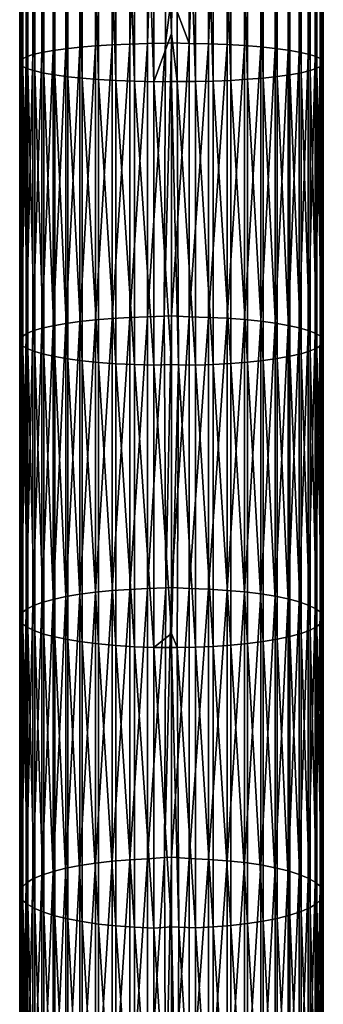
# Model space of a CAD drawing. Header units: inches. Extents: x 1 to 213, y 1 to 674.
# Tile 250 of 256: x 104 to 110, y 441 to 462. Entities that reach past the tile are written whole.
import ezdxf

# ---------------------------------------------------------------- set-up
doc = ezdxf.new("R2010")
doc.units = ezdxf.units.IN
doc.header["$MEASUREMENT"] = 0
doc.layers.get('0').update_dxf_attribs({"true_color": 0x5890e1})

msp = doc.modelspace()

# ---------------------------------------------------------------- meshes
at = {"color": 114, "true_color": 0x1bb158}
mesh = msp.add_polyface(dxfattribs=at)
corners = [(106.863, 473.165, 77.708), (106.474, 461.357, 76.607), (106.474, 473.163, 77.746), (106.09, 461.346, 76.691), (106.09, 473.157, 77.831), (105.717, 461.329, 76.822), (105.717, 473.148, 77.963), (105.36, 461.307, 76.999), (105.36, 473.137, 78.141), (105.024, 461.278, 77.219), (105.024, 473.122, 78.362), (104.726, 461.246, 77.473), (104.726, 473.105, 78.617), (104.451, 461.207, 77.772), (104.451, 473.085, 78.919), (104.213, 461.165, 78.106), (104.213, 473.063, 79.255), (104.019, 461.118, 78.471), (104.019, 473.039, 79.622), (103.873, 461.068, 78.861), (103.873, 473.013, 80.014), (103.777, 461.015, 79.27), (103.777, 472.986, 80.425), (103.737, 460.963, 79.679), (103.737, 472.959, 80.837), (103.748, 460.911, 80.077), (103.748, 472.932, 81.238), (103.805, 460.863, 80.458), (103.805, 472.907, 81.62), (103.909, 460.815, 80.831), (103.909, 472.882, 81.996), (104.058, 460.768, 81.192), (104.058, 472.858, 82.359), (104.252, 460.724, 81.535), (104.252, 472.835, 82.704), (104.488, 460.683, 81.855), (104.488, 472.814, 83.026), (104.765, 460.646, 82.145), (104.765, 472.795, 83.318), (105.076, 460.613, 82.4), (105.076, 472.778, 83.574), (106.604, 472.739, 84.17), (106.985, 461.573, 83.145), (106.985, 472.743, 84.128), (107.107, 472.737, 84.19), (108.945, 472.78, 83.536), (109.243, 460.651, 82.108), (109.243, 472.797, 83.281), (109.519, 460.689, 81.809), (109.519, 472.817, 82.98), (109.756, 460.732, 81.475), (109.756, 472.839, 82.643), (109.95, 460.779, 81.11), (109.95, 472.864, 82.277), (110.097, 460.829, 80.72), (110.097, 472.889, 81.884), (110.192, 460.881, 80.311), (110.192, 472.917, 81.473), (110.233, 460.934, 79.902), (110.233, 472.944, 81.062), (110.222, 460.985, 79.504), (110.222, 472.97, 80.661), (110.164, 461.034, 79.124), (110.164, 472.996, 80.278), (110.061, 461.082, 78.75), (110.061, 473.02, 79.902), (109.911, 461.128, 78.389), (109.911, 473.044, 79.539), (109.717, 461.172, 78.046), (109.717, 473.067, 79.194), (109.481, 461.213, 77.726), (109.481, 473.088, 78.872), (109.204, 461.251, 77.436), (109.204, 473.108, 78.58), (108.893, 461.283, 77.182), (108.893, 473.124, 78.324), (108.548, 461.311, 76.964), (108.548, 473.139, 78.106), (108.174, 461.333, 76.791), (108.174, 473.15, 77.931), (107.778, 461.35, 76.664), (107.778, 473.159, 77.804), (107.366, 461.359, 76.589), (107.366, 473.164, 77.729), (106.985, 462.365, 76.693), (106.985, 473.172, 77.631)]
mesh.append_faces([[corners[k] for k in face] for face in [(0, 1, 2, 0), (2, 3, 4, 2), (4, 5, 6, 4), (6, 7, 8, 6), (8, 9, 10, 8), (10, 11, 12, 10), (12, 13, 14, 12), (14, 15, 16, 14), (16, 17, 18, 16), (18, 19, 20, 18), (20, 21, 22, 20), (22, 23, 24, 22), (24, 25, 26, 24), (26, 27, 28, 26), (28, 29, 30, 28), (30, 31, 32, 30), (32, 33, 34, 32), (34, 35, 36, 34), (36, 37, 38, 36), (38, 39, 40, 38), (41, 42, 43, 41), (44, 43, 42, 44), (45, 46, 47, 45), (47, 48, 49, 47), (49, 50, 51, 49), (51, 52, 53, 51), (53, 54, 55, 53), (55, 56, 57, 55), (57, 58, 59, 57), (59, 60, 61, 59), (61, 62, 63, 61), (63, 64, 65, 63), (65, 66, 67, 65), (67, 68, 69, 67), (69, 70, 71, 69), (71, 72, 73, 71), (73, 74, 75, 73), (75, 76, 77, 75), (77, 78, 79, 77), (79, 80, 81, 79), (81, 82, 83, 81), (83, 84, 85, 83)]], dxfattribs={"vtx3": -1, "color": 114})
mesh = msp.add_polyface(dxfattribs=at)
corners = [(106.863, 473.165, 77.708), (106.859, 461.365, 76.547), (106.474, 461.357, 76.607), (106.474, 473.163, 77.746), (106.09, 461.346, 76.691), (106.09, 473.157, 77.831), (105.717, 461.329, 76.822), (105.717, 473.148, 77.963), (105.36, 461.307, 76.999), (105.36, 473.137, 78.141), (105.024, 461.278, 77.219), (105.024, 473.122, 78.362), (104.726, 461.246, 77.473), (104.726, 473.105, 78.617), (104.451, 461.207, 77.772), (104.451, 473.085, 78.919), (104.213, 461.165, 78.106), (104.213, 473.063, 79.255), (104.019, 461.118, 78.471), (104.019, 473.039, 79.622), (103.873, 461.068, 78.861), (103.873, 473.013, 80.014), (103.777, 461.015, 79.27), (103.777, 472.986, 80.425), (103.737, 460.963, 79.679), (103.737, 472.959, 80.837), (103.748, 460.911, 80.077), (103.748, 472.932, 81.238), (103.805, 460.863, 80.458), (103.805, 472.907, 81.62), (103.909, 460.815, 80.831), (103.909, 472.882, 81.996), (104.058, 460.768, 81.192), (105.076, 472.778, 83.574), (105.422, 460.585, 82.617), (105.422, 472.763, 83.792), (105.795, 460.563, 82.79), (105.795, 472.752, 83.967), (106.192, 460.547, 82.917), (106.192, 472.744, 84.094), (106.604, 460.537, 82.992), (106.604, 472.739, 84.17), (106.985, 461.573, 83.145), (107.107, 472.737, 84.19), (107.495, 460.54, 82.974), (107.495, 472.74, 84.152), (107.879, 460.55, 82.89), (107.879, 472.745, 84.067), (108.252, 460.567, 82.759), (108.252, 472.754, 83.935), (108.61, 460.59, 82.582), (108.61, 472.766, 83.758), (108.945, 460.618, 82.362), (108.945, 472.78, 83.536), (109.95, 472.864, 82.277), (109.95, 460.779, 81.11), (110.097, 460.829, 80.72), (110.097, 472.889, 81.884), (110.192, 460.881, 80.311), (110.192, 472.917, 81.473), (110.233, 460.934, 79.902), (110.233, 472.944, 81.062), (110.222, 460.985, 79.504), (110.222, 472.97, 80.661), (110.164, 461.034, 79.124), (110.164, 472.996, 80.278), (110.061, 461.082, 78.75), (110.061, 473.02, 79.902), (109.911, 461.128, 78.389), (109.911, 473.044, 79.539), (109.717, 461.172, 78.046), (109.717, 473.067, 79.194), (109.481, 461.213, 77.726), (109.481, 473.088, 78.872), (109.204, 461.251, 77.436), (109.204, 473.108, 78.58), (108.893, 461.283, 77.182), (108.893, 473.124, 78.324), (108.548, 461.311, 76.964), (108.548, 473.139, 78.106), (108.174, 461.333, 76.791), (108.174, 473.15, 77.931), (107.778, 461.35, 76.664), (107.778, 473.159, 77.804), (107.366, 461.359, 76.589), (107.366, 473.164, 77.729), (106.985, 462.365, 76.693)]
mesh.append_faces([[corners[k] for k in face] for face in [(0, 1, 2, 0), (3, 2, 4, 3), (5, 4, 6, 5), (7, 6, 8, 7), (9, 8, 10, 9), (11, 10, 12, 11), (13, 12, 14, 13), (15, 14, 16, 15), (17, 16, 18, 17), (19, 18, 20, 19), (21, 20, 22, 21), (23, 22, 24, 23), (25, 24, 26, 25), (27, 26, 28, 27), (29, 28, 30, 29), (31, 30, 32, 31), (33, 34, 35, 33), (35, 36, 37, 35), (37, 38, 39, 37), (39, 40, 41, 39), (41, 40, 42, 41), (43, 44, 45, 43), (45, 46, 47, 45), (47, 48, 49, 47), (49, 50, 51, 49), (51, 52, 53, 51), (54, 55, 56, 54), (57, 56, 58, 57), (59, 58, 60, 59), (61, 60, 62, 61), (63, 62, 64, 63), (65, 64, 66, 65), (67, 66, 68, 67), (69, 68, 70, 69), (71, 70, 72, 71), (73, 72, 74, 73), (75, 74, 76, 75), (77, 76, 78, 77), (79, 78, 80, 79), (81, 80, 82, 81), (83, 82, 84, 83), (85, 84, 86, 85)]], dxfattribs={"vtx3": -1, "color": 114})
mesh = msp.add_polyface(dxfattribs=at)
corners = [(106.985, 461.368, 76.533), (106.83, 455.52, 75.645), (106.859, 461.365, 76.547), (106.985, 462.365, 76.693), (106.474, 455.503, 75.756), (106.474, 461.357, 76.607), (106.09, 461.346, 76.691), (106.09, 455.489, 75.84), (105.717, 461.329, 76.822), (105.717, 455.468, 75.97), (105.36, 455.439, 76.146), (105.36, 461.307, 76.999), (105.024, 455.404, 76.365), (105.024, 461.278, 77.219), (104.726, 461.246, 77.473), (104.726, 455.362, 76.617), (104.451, 461.207, 77.772), (104.451, 455.314, 76.915), (104.213, 461.165, 78.106), (104.213, 455.26, 77.248), (104.019, 455.201, 77.611), (104.019, 461.118, 78.471), (106.604, 460.537, 82.992), (106.985, 460.54, 82.98), (106.985, 461.573, 83.145), (106.863, 473.165, 77.708), (104.058, 472.858, 82.359), (104.058, 460.768, 81.192), (104.252, 460.724, 81.535), (104.252, 472.835, 82.704), (104.488, 460.683, 81.855), (104.488, 472.814, 83.026), (104.765, 460.646, 82.145), (104.765, 472.795, 83.318), (105.076, 460.613, 82.4), (105.076, 472.778, 83.574), (105.422, 460.585, 82.617), (105.422, 472.763, 83.792), (105.795, 460.563, 82.79), (105.795, 472.752, 83.967), (106.192, 460.547, 82.917), (106.192, 472.744, 84.094), (107.109, 460.54, 82.975), (109.911, 461.128, 78.389), (109.717, 455.27, 77.188), (109.717, 461.172, 78.046), (109.481, 455.321, 76.87), (109.481, 461.213, 77.726), (109.204, 455.368, 76.581), (109.204, 461.251, 77.436), (108.893, 455.41, 76.327), (108.893, 461.283, 77.182), (108.548, 455.445, 76.111), (108.548, 461.311, 76.964), (108.174, 455.473, 75.939), (108.174, 461.333, 76.791), (107.778, 455.493, 75.813), (107.778, 461.35, 76.664), (107.366, 455.506, 75.738), (107.366, 461.359, 76.589), (106.985, 455.528, 75.599), (107.107, 472.737, 84.19), (107.495, 460.54, 82.974), (107.495, 472.74, 84.152), (107.879, 460.55, 82.89), (107.879, 472.745, 84.067), (108.252, 460.567, 82.759), (108.252, 472.754, 83.935), (108.61, 460.59, 82.582), (108.61, 472.766, 83.758), (108.945, 460.618, 82.362), (108.945, 472.78, 83.536), (109.243, 460.651, 82.108), (109.243, 472.797, 83.281), (109.519, 460.689, 81.809), (109.519, 472.817, 82.98), (109.756, 460.732, 81.475), (109.756, 472.839, 82.643), (109.95, 460.779, 81.11)]
mesh.append_faces([[corners[k] for k in face] for face in [(0, 1, 2, 0), (0, 2, 3, 0), (2, 4, 5, 2), (6, 5, 7, 6), (8, 6, 9, 8), (8, 10, 11, 8), (11, 12, 13, 11), (14, 13, 15, 14), (16, 14, 17, 16), (18, 16, 19, 18), (18, 20, 21, 18), (22, 23, 24, 22), (3, 2, 25, 3), (26, 27, 28, 26), (29, 28, 30, 29), (31, 30, 32, 31), (33, 32, 34, 33), (35, 34, 36, 35), (37, 36, 38, 37), (39, 38, 40, 39), (41, 40, 22, 41), (24, 23, 42, 24), (43, 44, 45, 43), (45, 46, 47, 45), (47, 48, 49, 47), (49, 50, 51, 49), (51, 52, 53, 51), (53, 54, 55, 53), (55, 56, 57, 55), (57, 58, 59, 57), (59, 60, 0, 59), (59, 0, 3, 59), (24, 42, 61, 24), (61, 42, 62, 61), (63, 62, 64, 63), (65, 64, 66, 65), (67, 66, 68, 67), (69, 68, 70, 69), (71, 70, 72, 71), (73, 72, 74, 73), (75, 74, 76, 75), (77, 76, 78, 77)]], dxfattribs={"vtx3": -1, "color": 114})
mesh = msp.add_polyface(dxfattribs=at)
corners = [(106.985, 455.528, 75.599), (106.83, 455.52, 75.645), (106.985, 461.368, 76.533), (106.474, 455.503, 75.756), (106.859, 461.365, 76.547), (106.09, 455.489, 75.84), (106.474, 461.357, 76.607), (105.717, 455.468, 75.97), (106.09, 461.346, 76.691), (105.36, 455.439, 76.146), (105.717, 461.329, 76.822), (105.024, 455.404, 76.365), (105.36, 461.307, 76.999), (104.726, 455.362, 76.617), (105.024, 461.278, 77.219), (104.451, 455.314, 76.915), (104.726, 461.246, 77.473), (104.213, 455.26, 77.248), (104.451, 461.207, 77.772), (104.019, 455.201, 77.611), (104.213, 461.165, 78.106), (103.873, 461.068, 78.861), (104.019, 461.118, 78.471), (103.873, 455.138, 77.999), (105.422, 460.585, 82.617), (105.076, 460.613, 82.4), (105.422, 454.529, 81.736), (105.076, 454.565, 81.52), (105.795, 454.501, 81.909), (106.192, 454.481, 82.035), (105.795, 460.563, 82.79), (106.192, 460.547, 82.917), (106.604, 454.469, 82.109), (106.604, 460.537, 82.992), (103.777, 455.071, 78.406), (103.777, 461.015, 79.27), (103.737, 455.005, 78.813), (103.737, 460.963, 79.679), (103.748, 454.941, 79.209), (103.748, 460.911, 80.077), (103.805, 454.879, 79.587), (103.805, 460.863, 80.458), (103.909, 454.819, 79.959), (103.909, 460.815, 80.831), (104.058, 454.76, 80.319), (104.058, 460.768, 81.192), (104.252, 454.705, 80.66), (104.252, 460.724, 81.535), (104.488, 454.653, 80.978), (104.488, 460.683, 81.855), (104.765, 454.606, 81.267), (104.765, 460.646, 82.145), (106.985, 454.483, 82.016), (106.985, 460.54, 82.98), (107.137, 454.48, 82.038)]
mesh.append_faces([[corners[k] for k in face] for face in [(0, 1, 2, 0), (1, 3, 4, 1), (5, 6, 3, 5), (7, 8, 5, 7), (7, 9, 10, 7), (9, 11, 12, 9), (13, 14, 11, 13), (15, 16, 13, 15), (17, 18, 15, 17), (17, 19, 20, 17), (21, 22, 23, 21), (23, 22, 19, 23), (24, 25, 26, 24), (26, 25, 27, 26), (28, 29, 30, 28), (30, 29, 31, 30), (29, 32, 31, 29), (31, 32, 33, 31), (23, 34, 21, 23), (21, 34, 35, 21), (34, 36, 35, 34), (35, 36, 37, 35), (36, 38, 37, 36), (37, 38, 39, 37), (38, 40, 39, 38), (39, 40, 41, 39), (40, 42, 41, 40), (41, 42, 43, 41), (42, 44, 43, 42), (43, 44, 45, 43), (44, 46, 45, 44), (45, 46, 47, 45), (46, 48, 47, 46), (47, 48, 49, 47), (48, 50, 49, 48), (49, 50, 51, 49), (50, 27, 51, 50), (51, 27, 25, 51), (26, 28, 24, 26), (24, 28, 30, 24), (33, 52, 53, 33), (53, 52, 54, 53)]], dxfattribs={"vtx3": -1, "color": 114})
mesh = msp.add_polyface(dxfattribs=at)
corners = [(108.252, 454.507, 81.877), (108.252, 460.567, 82.759), (107.879, 460.55, 82.89), (107.879, 454.485, 82.008), (107.495, 460.54, 82.974), (107.495, 454.472, 82.092), (107.109, 460.54, 82.975), (106.985, 460.54, 82.98), (107.137, 454.48, 82.038), (110.192, 460.881, 80.311), (110.233, 454.969, 79.035), (110.233, 460.934, 79.902), (110.222, 455.034, 78.638), (110.222, 460.985, 79.504), (110.164, 455.095, 78.26), (110.164, 461.034, 79.124), (110.061, 455.156, 77.888), (110.061, 461.082, 78.75), (109.911, 455.214, 77.529), (109.911, 461.128, 78.389), (109.717, 455.27, 77.188), (109.717, 461.172, 78.046), (109.481, 455.321, 76.87), (109.481, 461.213, 77.726), (109.204, 455.368, 76.581), (109.204, 461.251, 77.436), (108.893, 455.41, 76.327), (108.893, 461.283, 77.182), (108.548, 455.445, 76.111), (108.548, 461.311, 76.964), (108.174, 455.473, 75.939), (108.174, 461.333, 76.791), (107.778, 455.493, 75.813), (107.778, 461.35, 76.664), (107.366, 455.506, 75.738), (108.61, 454.535, 81.702), (110.097, 454.837, 79.849), (110.192, 454.903, 79.442), (110.097, 460.829, 80.72), (109.95, 460.779, 81.11), (109.95, 454.773, 80.237), (109.756, 460.732, 81.475), (109.243, 454.612, 81.23), (109.519, 454.66, 80.932), (109.243, 460.651, 82.108), (108.945, 460.618, 82.362), (108.945, 454.571, 81.482), (108.61, 460.59, 82.582), (109.756, 454.714, 80.6), (109.519, 460.689, 81.809), (106.985, 455.528, 75.599), (107.366, 461.359, 76.589)]
mesh.append_faces([[corners[k] for k in face] for face in [(0, 1, 2, 0), (3, 2, 4, 3), (5, 4, 6, 5), (6, 7, 8, 6), (6, 8, 5, 6), (4, 5, 3, 4), (2, 3, 0, 2), (9, 10, 11, 9), (11, 10, 12, 11), (11, 12, 13, 11), (13, 12, 14, 13), (13, 14, 15, 13), (15, 14, 16, 15), (15, 16, 17, 15), (17, 16, 18, 17), (17, 18, 19, 17), (19, 18, 20, 19), (21, 20, 22, 21), (23, 22, 24, 23), (25, 24, 26, 25), (27, 26, 28, 27), (29, 28, 30, 29), (31, 30, 32, 31), (33, 32, 34, 33), (1, 0, 35, 1), (36, 37, 38, 36), (36, 38, 39, 36), (40, 36, 39, 40), (40, 39, 41, 40), (42, 43, 44, 42), (42, 44, 45, 42), (35, 46, 47, 35), (35, 47, 1, 35), (46, 42, 45, 46), (46, 45, 47, 46), (48, 40, 41, 48), (48, 41, 49, 48), (43, 48, 49, 43), (43, 49, 44, 43), (37, 10, 9, 37), (37, 9, 38, 37), (34, 50, 51, 34)]], dxfattribs={"vtx3": -1, "color": 114})
mesh = msp.add_polyface(dxfattribs=at)
corners = [(106.985, 449.706, 74.667), (106.862, 449.701, 74.672), (106.985, 455.528, 75.599), (106.83, 455.52, 75.645), (106.474, 449.685, 74.704), (106.474, 455.503, 75.756), (106.09, 455.489, 75.84), (106.09, 449.668, 74.788), (105.717, 455.468, 75.97), (105.717, 449.642, 74.917), (105.36, 449.607, 75.092), (105.36, 455.439, 76.146), (105.024, 449.564, 75.31), (105.024, 455.404, 76.365), (104.726, 455.362, 76.617), (104.726, 449.514, 75.56), (104.451, 455.314, 76.915), (104.451, 449.455, 75.856), (104.213, 455.26, 77.248), (104.213, 449.389, 76.187), (104.019, 449.317, 76.547), (104.019, 455.201, 77.611), (103.873, 455.138, 77.999), (103.873, 449.24, 76.933), (105.422, 454.529, 81.736), (105.076, 454.565, 81.52), (105.422, 448.5, 80.647), (105.795, 454.501, 81.909), (106.192, 448.441, 80.943), (106.192, 454.481, 82.035), (106.604, 448.426, 81.017), (106.604, 454.469, 82.109), (103.777, 449.16, 77.337), (103.777, 455.071, 78.406), (103.737, 449.079, 77.742), (103.737, 455.005, 78.813), (103.748, 449, 78.136), (103.748, 454.941, 79.209), (103.805, 448.925, 78.512), (103.805, 454.879, 79.587), (103.909, 448.852, 78.881), (103.909, 454.819, 79.959), (104.058, 448.781, 79.238), (104.058, 454.76, 80.319), (104.252, 448.713, 79.577), (104.252, 454.705, 80.66), (104.488, 448.65, 79.893), (104.488, 454.653, 80.978), (104.765, 448.593, 80.18), (104.765, 454.606, 81.267), (105.076, 448.543, 80.432), (105.795, 448.466, 80.818), (106.985, 448.723, 81.099), (106.985, 454.483, 82.016), (106.604, 460.537, 82.992), (107.137, 454.48, 82.038), (107.107, 448.426, 81.017)]
mesh.append_faces([[corners[k] for k in face] for face in [(0, 1, 2, 0), (2, 1, 3, 2), (1, 4, 3, 1), (3, 4, 5, 3), (6, 5, 7, 6), (7, 5, 4, 7), (8, 6, 9, 8), (9, 6, 7, 9), (9, 10, 8, 9), (8, 10, 11, 8), (10, 12, 11, 10), (11, 12, 13, 11), (14, 13, 15, 14), (15, 13, 12, 15), (16, 14, 17, 16), (17, 14, 15, 17), (18, 16, 19, 18), (19, 16, 17, 19), (19, 20, 18, 19), (18, 20, 21, 18), (22, 21, 23, 22), (23, 21, 20, 23), (24, 25, 26, 24), (27, 28, 29, 27), (29, 30, 31, 29), (23, 32, 22, 23), (22, 32, 33, 22), (32, 34, 33, 32), (33, 34, 35, 33), (35, 36, 37, 35), (37, 38, 39, 37), (39, 40, 41, 39), (41, 42, 43, 41), (43, 44, 45, 43), (45, 46, 47, 45), (47, 48, 49, 47), (49, 50, 25, 49), (24, 51, 27, 24), (31, 52, 53, 31), (31, 53, 54, 31), (53, 52, 55, 53), (55, 52, 56, 55)]], dxfattribs={"vtx3": -1, "color": 114})
mesh = msp.add_polyface(dxfattribs=at)
corners = [(107.137, 454.48, 82.038), (107.107, 448.426, 81.017), (107.495, 448.429, 81), (107.495, 454.472, 82.092), (107.879, 448.446, 80.916), (107.879, 454.485, 82.008), (108.252, 448.472, 80.787), (108.252, 454.507, 81.877), (108.61, 448.507, 80.612), (110.233, 454.969, 79.035), (110.222, 449.113, 77.569), (110.222, 455.034, 78.638), (110.164, 449.188, 77.193), (110.164, 455.095, 78.26), (110.061, 449.262, 76.823), (110.061, 455.156, 77.888), (109.911, 449.333, 76.466), (109.911, 455.214, 77.529), (109.717, 449.401, 76.127), (109.717, 455.27, 77.188), (109.481, 449.464, 75.811), (109.481, 455.321, 76.87), (109.204, 449.521, 75.524), (109.204, 455.368, 76.581), (108.893, 449.571, 75.272), (108.893, 455.41, 76.327), (108.548, 449.614, 75.058), (108.548, 455.445, 76.111), (108.174, 449.648, 74.886), (108.174, 455.473, 75.939), (107.778, 449.673, 74.761), (107.778, 455.493, 75.813), (107.366, 449.688, 74.687), (107.366, 455.506, 75.738), (108.61, 454.535, 81.702), (108.945, 448.55, 80.394), (110.192, 448.954, 78.367), (110.192, 454.903, 79.442), (110.097, 454.837, 79.849), (110.097, 448.874, 78.771), (109.95, 454.773, 80.237), (109.519, 448.659, 79.848), (109.519, 454.66, 80.932), (109.243, 454.612, 81.23), (108.945, 454.571, 81.482), (109.243, 448.6, 80.144), (109.95, 448.797, 79.157), (109.756, 454.714, 80.6), (109.756, 448.725, 79.517), (110.233, 449.035, 77.963), (106.985, 449.706, 74.667), (106.985, 455.528, 75.599)]
mesh.append_faces([[corners[k] for k in face] for face in [(0, 1, 2, 0), (3, 0, 2, 3), (3, 2, 4, 3), (5, 3, 4, 5), (5, 4, 6, 5), (7, 5, 6, 7), (7, 6, 8, 7), (9, 10, 11, 9), (11, 10, 12, 11), (11, 12, 13, 11), (13, 12, 14, 13), (13, 14, 15, 13), (15, 14, 16, 15), (15, 16, 17, 15), (17, 16, 18, 17), (17, 18, 19, 17), (19, 18, 20, 19), (19, 20, 21, 19), (21, 20, 22, 21), (21, 22, 23, 21), (23, 22, 24, 23), (23, 24, 25, 23), (25, 24, 26, 25), (25, 26, 27, 25), (27, 26, 28, 27), (27, 28, 29, 27), (29, 28, 30, 29), (29, 30, 31, 29), (31, 30, 32, 31), (31, 32, 33, 31), (34, 7, 8, 34), (34, 8, 35, 34), (36, 37, 38, 36), (39, 38, 40, 39), (41, 42, 43, 41), (35, 44, 34, 35), (45, 43, 44, 45), (46, 40, 47, 46), (48, 47, 42, 48), (49, 9, 37, 49), (32, 50, 33, 32), (33, 50, 51, 33)]], dxfattribs={"vtx3": -1, "color": 114})
mesh = msp.add_polyface(dxfattribs=at)
corners = [(106.985, 449.706, 74.667), (106.833, 443.926, 73.335), (106.862, 449.701, 74.672), (106.474, 443.901, 73.44), (106.474, 449.685, 74.704), (106.09, 449.668, 74.788), (106.09, 443.881, 73.523), (105.717, 449.642, 74.917), (105.717, 443.851, 73.651), (105.36, 443.81, 73.824), (105.36, 449.607, 75.092), (105.024, 443.759, 74.041), (105.024, 449.564, 75.31), (104.726, 449.514, 75.56), (104.726, 443.7, 74.289), (104.451, 449.455, 75.856), (104.451, 443.63, 74.583), (104.213, 449.389, 76.187), (104.213, 443.553, 74.911), (104.019, 443.468, 75.268), (104.019, 449.317, 76.547), (103.873, 449.24, 76.933), (103.873, 443.377, 75.651), (105.422, 448.5, 80.647), (105.076, 454.565, 81.52), (105.076, 448.543, 80.432), (105.422, 442.504, 79.336), (105.795, 448.466, 80.818), (106.192, 442.435, 79.63), (106.192, 448.441, 80.943), (105.795, 454.501, 81.909), (106.604, 442.417, 79.703), (106.604, 448.426, 81.017), (106.192, 454.481, 82.035), (103.777, 443.282, 76.052), (103.777, 449.16, 77.337), (103.737, 443.187, 76.453), (103.737, 449.079, 77.742), (103.748, 443.094, 76.844), (103.748, 449, 78.136), (103.737, 455.005, 78.813), (103.805, 443.006, 77.217), (103.805, 448.925, 78.512), (103.748, 454.941, 79.209), (103.909, 442.919, 77.584), (103.909, 448.852, 78.881), (103.805, 454.879, 79.587), (104.058, 442.835, 77.938), (104.058, 448.781, 79.238), (103.909, 454.819, 79.959), (104.252, 442.756, 78.275), (104.252, 448.713, 79.577), (104.058, 454.76, 80.319), (104.488, 442.681, 78.588), (104.488, 448.65, 79.893), (104.252, 454.705, 80.66), (104.765, 442.614, 78.873), (104.765, 448.593, 80.18), (104.488, 454.653, 80.978), (105.076, 442.555, 79.122), (104.765, 454.606, 81.267), (105.795, 442.464, 79.506), (105.422, 454.529, 81.736), (106.985, 448.424, 81.028), (106.985, 448.723, 81.099), (106.604, 454.469, 82.109), (107.107, 448.426, 81.017), (107.139, 442.435, 79.63), (107.366, 449.688, 74.687), (106.985, 443.936, 73.291)]
mesh.append_faces([[corners[k] for k in face] for face in [(0, 1, 2, 0), (2, 3, 4, 2), (5, 4, 6, 5), (7, 5, 8, 7), (7, 9, 10, 7), (10, 11, 12, 10), (13, 12, 14, 13), (15, 13, 16, 15), (17, 15, 18, 17), (17, 19, 20, 17), (21, 20, 22, 21), (23, 24, 25, 23), (23, 25, 26, 23), (27, 28, 29, 27), (27, 29, 30, 27), (29, 31, 32, 29), (29, 32, 33, 29), (21, 34, 35, 21), (35, 36, 37, 35), (37, 38, 39, 37), (37, 39, 40, 37), (39, 41, 42, 39), (39, 42, 43, 39), (42, 44, 45, 42), (42, 45, 46, 42), (45, 47, 48, 45), (45, 48, 49, 45), (48, 50, 51, 48), (48, 51, 52, 48), (51, 53, 54, 51), (51, 54, 55, 51), (54, 56, 57, 54), (54, 57, 58, 54), (57, 59, 25, 57), (57, 25, 60, 57), (23, 61, 27, 23), (23, 27, 62, 23), (32, 63, 64, 32), (32, 64, 65, 32), (64, 63, 66, 64), (66, 63, 67, 66), (68, 69, 0, 68)]], dxfattribs={"vtx3": -1, "color": 114})
mesh = msp.add_polyface(dxfattribs=at)
corners = [(107.495, 448.429, 81), (107.107, 448.426, 81.017), (107.495, 442.421, 79.686), (107.879, 448.446, 80.916), (107.879, 442.441, 79.603), (108.252, 448.472, 80.787), (108.252, 442.471, 79.475), (108.61, 448.507, 80.612), (108.61, 442.512, 79.302), (110.222, 449.113, 77.569), (110.164, 443.316, 75.909), (110.164, 449.188, 77.193), (110.061, 443.403, 75.542), (110.061, 449.262, 76.823), (109.911, 443.487, 75.188), (109.911, 449.333, 76.466), (109.717, 443.567, 74.851), (109.717, 449.401, 76.127), (109.481, 443.641, 74.538), (109.481, 449.464, 75.811), (109.204, 443.708, 74.253), (109.204, 449.521, 75.524), (108.893, 443.768, 74.003), (108.893, 449.571, 75.272), (108.548, 443.818, 73.79), (108.548, 449.614, 75.058), (108.174, 443.858, 73.62), (108.174, 449.648, 74.886), (107.778, 443.888, 73.496), (107.778, 449.673, 74.761), (107.366, 443.905, 73.422), (107.366, 449.688, 74.687), (108.945, 448.55, 80.394), (108.945, 442.564, 79.085), (110.233, 443.135, 76.673), (110.233, 449.035, 77.963), (110.192, 448.954, 78.367), (110.192, 454.903, 79.442), (110.192, 443.04, 77.074), (110.097, 448.874, 78.771), (110.097, 454.837, 79.849), (109.756, 442.77, 78.215), (109.756, 448.725, 79.517), (109.519, 448.659, 79.848), (109.519, 454.66, 80.932), (109.243, 442.622, 78.837), (109.243, 448.6, 80.144), (108.945, 454.571, 81.482), (109.519, 442.692, 78.543), (109.243, 454.612, 81.23), (110.097, 442.945, 77.475), (109.95, 448.797, 79.157), (109.95, 454.773, 80.237), (109.95, 442.854, 77.857), (109.756, 454.714, 80.6), (110.222, 443.228, 76.282), (110.233, 454.969, 79.035)]
mesh.append_faces([[corners[k] for k in face] for face in [(0, 1, 2, 0), (3, 0, 4, 3), (5, 3, 6, 5), (7, 5, 8, 7), (9, 10, 11, 9), (11, 10, 12, 11), (11, 12, 13, 11), (13, 12, 14, 13), (13, 14, 15, 13), (15, 14, 16, 15), (15, 16, 17, 15), (17, 16, 18, 17), (17, 18, 19, 17), (19, 18, 20, 19), (19, 20, 21, 19), (21, 20, 22, 21), (21, 22, 23, 21), (23, 22, 24, 23), (23, 24, 25, 23), (25, 24, 26, 25), (25, 26, 27, 25), (27, 26, 28, 27), (27, 28, 29, 27), (29, 28, 30, 29), (29, 30, 31, 29), (32, 7, 33, 32), (34, 35, 36, 34), (36, 35, 37, 36), (38, 36, 39, 38), (39, 36, 40, 39), (41, 42, 43, 41), (43, 42, 44, 43), (45, 46, 32, 45), (32, 46, 47, 32), (48, 43, 46, 48), (46, 43, 49, 46), (50, 39, 51, 50), (51, 39, 52, 51), (53, 51, 42, 53), (42, 51, 54, 42), (55, 9, 35, 55), (35, 9, 56, 35)]], dxfattribs={"vtx3": -1, "color": 114})
mesh = msp.add_polyface(dxfattribs=at)
corners = [(106.985, 443.936, 73.291), (106.859, 438.137, 71.924), (106.833, 443.926, 73.335), (106.985, 449.706, 74.667), (106.474, 438.122, 71.98), (106.474, 443.901, 73.44), (106.862, 449.701, 74.672), (106.09, 443.881, 73.523), (106.474, 449.685, 74.704), (106.09, 438.101, 72.063), (106.192, 442.435, 79.63), (106.604, 442.417, 79.703), (106.192, 448.441, 80.943), (106.985, 442.44, 79.607), (106.604, 448.426, 81.017), (106.985, 448.424, 81.028), (107.495, 448.429, 81), (107.495, 442.421, 79.686), (107.879, 442.441, 79.603), (107.879, 448.446, 80.916), (108.252, 442.471, 79.475), (108.252, 436.526, 77.974), (107.139, 442.435, 79.63), (108.252, 448.472, 80.787), (108.61, 442.512, 79.302), (108.61, 436.572, 77.802), (108.61, 448.507, 80.612), (108.945, 442.564, 79.085), (108.945, 436.629, 77.587), (110.164, 443.316, 75.909), (110.061, 437.566, 74.068), (110.061, 443.403, 75.542), (109.911, 437.66, 73.717), (109.911, 443.487, 75.188), (109.717, 437.749, 73.382), (109.717, 443.567, 74.851), (109.481, 437.832, 73.071), (109.481, 443.641, 74.538), (109.204, 437.907, 72.788), (109.204, 443.708, 74.253), (108.893, 437.973, 72.54), (108.893, 443.768, 74.003), (108.548, 438.03, 72.329), (108.548, 443.818, 73.79), (108.174, 438.075, 72.159), (108.174, 443.858, 73.62), (107.778, 438.108, 72.036), (107.778, 443.888, 73.496), (107.366, 438.127, 71.963), (107.366, 443.905, 73.422), (108.945, 448.55, 80.394), (109.243, 442.622, 78.837), (109.243, 436.695, 77.34), (110.233, 443.135, 76.673), (110.222, 443.228, 76.282), (110.233, 449.035, 77.963), (110.192, 443.04, 77.074), (110.192, 448.954, 78.367), (109.756, 442.77, 78.215), (109.95, 442.854, 77.857), (109.756, 448.725, 79.517), (109.519, 442.692, 78.543), (109.243, 448.6, 80.144), (109.519, 448.659, 79.848), (110.097, 442.945, 77.475), (110.097, 448.874, 78.771), (109.95, 448.797, 79.157), (110.222, 449.113, 77.569), (107.107, 448.426, 81.017), (106.985, 438.141, 71.909), (107.366, 449.688, 74.687)]
mesh.append_faces([[corners[k] for k in face] for face in [(0, 1, 2, 0), (0, 2, 3, 0), (2, 4, 5, 2), (2, 5, 6, 2), (7, 8, 5, 7), (7, 5, 9, 7), (10, 11, 12, 10), (11, 13, 14, 11), (13, 15, 14, 13), (16, 17, 18, 16), (19, 18, 20, 19), (20, 18, 21, 20), (13, 22, 15, 13), (23, 20, 24, 23), (24, 20, 25, 24), (26, 24, 27, 26), (27, 24, 28, 27), (29, 30, 31, 29), (31, 32, 33, 31), (33, 34, 35, 33), (35, 36, 37, 35), (37, 38, 39, 37), (39, 40, 41, 39), (41, 42, 43, 41), (43, 44, 45, 43), (45, 44, 46, 45), (45, 46, 47, 45), (47, 46, 48, 47), (47, 48, 49, 47), (50, 27, 51, 50), (51, 27, 52, 51), (53, 54, 55, 53), (56, 53, 57, 56), (58, 59, 60, 58), (51, 61, 62, 51), (61, 58, 63, 61), (64, 56, 65, 64), (59, 64, 66, 59), (54, 29, 67, 54), (68, 22, 17, 68), (49, 69, 0, 49), (49, 0, 70, 49)]], dxfattribs={"vtx3": -1, "color": 114})
mesh = msp.add_polyface(dxfattribs=at)
corners = [(105.717, 443.851, 73.651), (106.09, 449.668, 74.788), (106.09, 443.881, 73.523), (105.717, 438.066, 72.19), (105.36, 438.021, 72.362), (105.36, 443.81, 73.824), (105.717, 449.642, 74.917), (105.024, 437.963, 72.577), (105.024, 443.759, 74.041), (105.36, 449.607, 75.092), (104.726, 443.7, 74.289), (105.024, 449.564, 75.31), (104.726, 437.898, 72.824), (104.451, 443.63, 74.583), (104.726, 449.514, 75.56), (104.451, 437.82, 73.116), (104.213, 443.553, 74.911), (104.451, 449.455, 75.856), (104.213, 437.733, 73.441), (104.019, 437.639, 73.797), (104.019, 443.468, 75.268), (104.213, 449.389, 76.187), (103.873, 443.377, 75.651), (104.019, 449.317, 76.547), (103.873, 437.538, 74.176), (105.422, 442.504, 79.336), (105.076, 448.543, 80.432), (105.076, 442.555, 79.122), (105.422, 436.563, 77.836), (105.795, 442.464, 79.506), (106.192, 436.485, 78.128), (106.192, 442.435, 79.63), (105.795, 448.466, 80.818), (103.777, 437.431, 74.575), (103.777, 443.282, 76.052), (103.873, 449.24, 76.933), (103.737, 437.325, 74.973), (103.737, 443.187, 76.453), (103.777, 449.16, 77.337), (103.748, 437.222, 75.362), (103.748, 443.094, 76.844), (103.737, 449.079, 77.742), (103.805, 437.123, 75.732), (103.805, 443.006, 77.217), (103.748, 449, 78.136), (103.909, 437.026, 76.096), (103.909, 442.919, 77.584), (103.805, 448.925, 78.512), (104.058, 436.933, 76.448), (104.058, 442.835, 77.938), (103.909, 448.852, 78.881), (104.252, 436.844, 76.782), (104.252, 442.756, 78.275), (104.058, 448.781, 79.238), (104.488, 436.761, 77.093), (104.488, 442.681, 78.588), (104.252, 448.713, 79.577), (104.765, 436.685, 77.376), (104.765, 442.614, 78.873), (104.488, 448.65, 79.893), (105.076, 436.619, 77.624), (104.765, 448.593, 80.18), (105.795, 436.518, 78.005), (105.422, 448.5, 80.647)]
mesh.append_faces([[corners[k] for k in face] for face in [(0, 1, 2, 0), (0, 2, 3, 0), (0, 4, 5, 0), (0, 5, 6, 0), (5, 7, 8, 5), (5, 8, 9, 5), (10, 11, 8, 10), (10, 8, 12, 10), (13, 14, 10, 13), (13, 10, 15, 13), (16, 17, 13, 16), (16, 13, 18, 16), (16, 19, 20, 16), (16, 20, 21, 16), (22, 23, 20, 22), (22, 20, 24, 22), (25, 26, 27, 25), (25, 27, 28, 25), (29, 30, 31, 29), (29, 31, 32, 29), (22, 33, 34, 22), (22, 34, 35, 22), (34, 36, 37, 34), (34, 37, 38, 34), (37, 39, 40, 37), (37, 40, 41, 37), (40, 42, 43, 40), (40, 43, 44, 40), (43, 45, 46, 43), (43, 46, 47, 43), (46, 48, 49, 46), (46, 49, 50, 46), (49, 51, 52, 49), (49, 52, 53, 49), (52, 54, 55, 52), (52, 55, 56, 52), (55, 57, 58, 55), (55, 58, 59, 55), (58, 60, 27, 58), (58, 27, 61, 58), (25, 62, 29, 25), (25, 29, 63, 25)]], dxfattribs={"vtx3": -1, "color": 114})
mesh = msp.add_polyface(dxfattribs=at)
corners = [(106.859, 438.137, 71.924), (106.985, 438.141, 71.909), (106.985, 436.962, 71.628), (106.863, 426.498, 68.699), (106.985, 443.936, 73.291), (106.474, 426.488, 68.736), (106.474, 438.122, 71.98), (106.833, 443.926, 73.335), (106.09, 438.101, 72.063), (106.474, 443.901, 73.44), (106.09, 426.465, 68.818), (105.717, 438.066, 72.19), (106.09, 443.881, 73.523), (105.717, 426.429, 68.945), (105.36, 426.38, 69.116), (105.36, 438.021, 72.362), (105.717, 443.851, 73.651), (105.024, 426.32, 69.33), (105.024, 437.963, 72.577), (105.36, 443.81, 73.824), (104.726, 437.898, 72.824), (105.024, 443.759, 74.041), (104.726, 426.251, 69.576), (104.451, 437.82, 73.116), (104.726, 443.7, 74.289), (104.451, 426.168, 69.866), (104.213, 437.733, 73.441), (104.451, 443.63, 74.583), (104.213, 426.077, 70.19), (104.019, 437.639, 73.797), (104.213, 443.553, 74.911), (103.873, 437.538, 74.176), (104.019, 443.468, 75.268), (105.422, 436.563, 77.836), (105.076, 442.555, 79.122), (105.076, 436.619, 77.624), (105.795, 436.518, 78.005), (106.192, 436.485, 78.128), (105.795, 442.464, 79.506), (106.604, 436.466, 78.201), (106.192, 442.435, 79.63), (106.604, 442.417, 79.703), (106.985, 435.245, 77.897), (106.985, 436.468, 78.188), (106.985, 442.44, 79.607), (103.777, 437.431, 74.575), (103.873, 443.377, 75.651), (103.737, 437.325, 74.973), (103.777, 443.282, 76.052), (103.748, 437.222, 75.362), (103.737, 443.187, 76.453), (103.805, 437.123, 75.732), (103.748, 443.094, 76.844), (103.909, 437.026, 76.096), (103.805, 443.006, 77.217), (104.058, 436.933, 76.448), (103.909, 442.919, 77.584), (104.252, 436.844, 76.782), (104.058, 442.835, 77.938), (104.488, 436.761, 77.093), (104.252, 442.756, 78.275), (104.765, 436.685, 77.376), (104.488, 442.681, 78.588), (104.765, 442.614, 78.873), (105.422, 442.504, 79.336), (107.11, 436.469, 78.184), (107.139, 442.435, 79.63)]
mesh.append_faces([[corners[k] for k in face] for face in [(0, 1, 2, 0), (0, 2, 3, 0), (1, 0, 4, 1), (0, 5, 6, 0), (0, 6, 7, 0), (8, 9, 6, 8), (8, 6, 10, 8), (11, 12, 8, 11), (11, 8, 13, 11), (11, 14, 15, 11), (11, 15, 16, 11), (15, 17, 18, 15), (15, 18, 19, 15), (20, 21, 18, 20), (20, 18, 22, 20), (23, 24, 20, 23), (23, 20, 25, 23), (26, 27, 23, 26), (26, 23, 28, 26), (26, 29, 30, 26), (31, 32, 29, 31), (33, 34, 35, 33), (36, 37, 38, 36), (37, 39, 40, 37), (40, 39, 41, 40), (39, 42, 43, 39), (39, 43, 41, 39), (41, 43, 44, 41), (31, 45, 46, 31), (45, 47, 48, 45), (47, 49, 50, 47), (49, 51, 52, 49), (51, 53, 54, 51), (53, 55, 56, 53), (55, 57, 58, 55), (57, 59, 60, 57), (59, 61, 62, 59), (61, 35, 63, 61), (33, 36, 64, 33), (44, 43, 65, 44), (65, 66, 44, 65), (43, 42, 65, 43)]], dxfattribs={"vtx3": -1, "color": 114})
mesh = msp.add_polyface(dxfattribs=at)
corners = [(107.879, 442.441, 79.603), (107.495, 442.421, 79.686), (107.879, 436.492, 78.102), (108.252, 436.526, 77.974), (108.252, 442.471, 79.475), (108.61, 436.572, 77.802), (107.11, 436.469, 78.184), (107.495, 436.47, 78.184), (107.139, 442.435, 79.63), (108.61, 442.512, 79.302), (108.945, 436.629, 77.587), (108.945, 442.564, 79.085), (109.243, 436.695, 77.34), (109.911, 437.66, 73.717), (109.717, 426.093, 70.132), (109.717, 437.749, 73.382), (109.481, 426.181, 69.822), (109.481, 437.832, 73.071), (109.204, 426.261, 69.54), (109.204, 437.907, 72.788), (108.893, 426.33, 69.293), (108.893, 437.973, 72.54), (108.548, 426.39, 69.082), (108.548, 438.03, 72.329), (108.174, 426.438, 68.914), (108.174, 438.075, 72.159), (107.778, 426.472, 68.791), (107.778, 438.108, 72.036), (107.366, 426.493, 68.718), (107.366, 438.127, 71.963), (110.061, 443.403, 75.542), (110.061, 437.566, 74.068), (109.911, 443.487, 75.188), (109.717, 443.567, 74.851), (109.481, 443.641, 74.538), (109.204, 443.708, 74.253), (108.893, 443.768, 74.003), (108.548, 443.818, 73.79), (109.243, 442.622, 78.837), (109.519, 436.773, 77.049), (110.222, 437.371, 74.803), (110.164, 437.469, 74.432), (110.222, 443.228, 76.282), (110.233, 443.135, 76.673), (110.233, 437.267, 75.191), (110.192, 443.04, 77.074), (109.95, 436.954, 76.368), (110.097, 437.055, 75.988), (109.95, 442.854, 77.857), (109.756, 442.77, 78.215), (109.756, 436.859, 76.723), (109.519, 442.692, 78.543), (110.192, 437.161, 75.589), (110.097, 442.945, 77.475), (110.164, 443.316, 75.909), (106.985, 436.962, 71.628), (106.985, 438.141, 71.909), (107.366, 443.905, 73.422)]
mesh.append_faces([[corners[k] for k in face] for face in [(0, 1, 2, 0), (0, 2, 3, 0), (4, 3, 5, 4), (6, 7, 8, 6), (9, 5, 10, 9), (11, 10, 12, 11), (13, 14, 15, 13), (15, 16, 17, 15), (17, 18, 19, 17), (19, 20, 21, 19), (21, 22, 23, 21), (23, 24, 25, 23), (25, 26, 27, 25), (27, 28, 29, 27), (30, 31, 13, 30), (32, 13, 15, 32), (33, 15, 17, 33), (34, 17, 19, 34), (35, 19, 21, 35), (36, 21, 23, 36), (37, 23, 25, 37), (38, 12, 39, 38), (40, 41, 42, 40), (40, 42, 43, 40), (44, 40, 43, 44), (44, 43, 45, 44), (46, 47, 48, 46), (46, 48, 49, 46), (39, 50, 51, 39), (39, 51, 38, 39), (50, 46, 49, 50), (50, 49, 51, 50), (52, 44, 45, 52), (52, 45, 53, 52), (47, 52, 53, 47), (47, 53, 48, 47), (41, 31, 54, 41), (41, 54, 42, 41), (1, 8, 7, 1), (1, 7, 2, 1), (29, 55, 56, 29), (29, 56, 57, 29)]], dxfattribs={"vtx3": -1, "color": 114})

doc.saveas('drawing.dxf')
